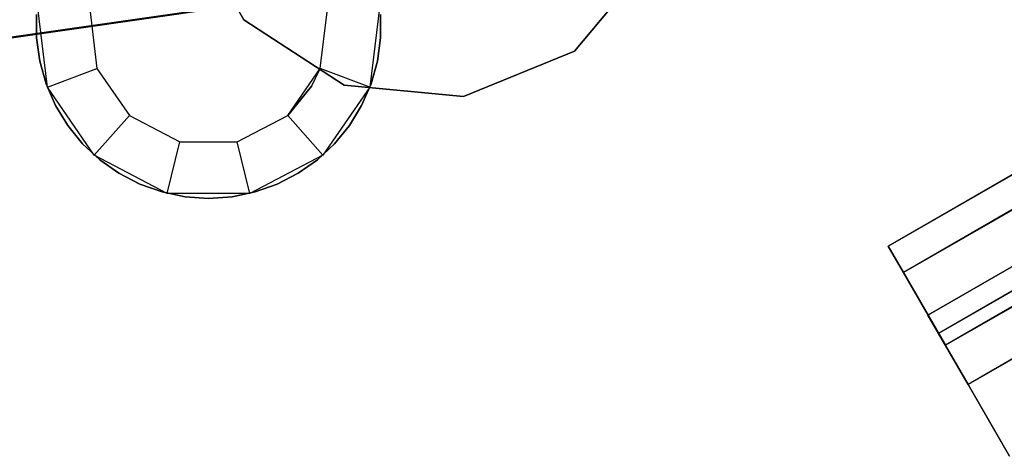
# Model space of a CAD drawing. Extents: x 0.4 to 40.3, y 0.4 to 40.3.
# Tile 183 of 243: x 20.812 to 21.543, y 21.065 to 21.39. Entities that reach past the tile are written whole.
import ezdxf

# ---------------------------------------------------------------- set-up
doc = ezdxf.new("R2010")
doc.units = 0
doc.header["$MEASUREMENT"] = 0
doc.layers.get('0').update_dxf_attribs({"color": 13, "linetype": 'CONTINUOUS'})

# ---------------------------------------------------------------- blocks, each defined once
blk = doc.blocks.new('ORTO-XII-B-11464-11465_ST0')
at = {"color": 0}
for p, q in [((36.30555, 29.79434, 0.94783), (21.45697, 21.2215, 0.94783)), ((36.30555, 29.79434, 0.94783), (21.45697, 21.2215, 0.94783)), ((36.30627, 29.7931, 0.97156), (21.45697, 21.2215, 0.94783)), ((36.30627, 29.7931, 0.97156), (21.45697, 21.2215, 0.94783)), ((36.30627, 29.7931, 0.97156), (21.46824, 21.20198, 1.03932)), ((36.30627, 29.7931, 0.97156), (21.46824, 21.20198, 1.03932)), ((21.45697, 21.2215, 0.94783), (36.31195, 29.78326, 0.87803)), ((21.45697, 21.2215, 0.94783), (36.31195, 29.78326, 0.87803)), ((36.31195, 29.78326, 0.87803), (21.46824, 21.20198, 0.85635)), ((36.31195, 29.78326, 0.87803), (21.46824, 21.20198, 0.85635)), ((36.31683, 29.77481, 0.85635), (21.46824, 21.20198, 0.85635)), ((36.31683, 29.77481, 0.85635), (21.46824, 21.20198, 0.85635)), ((36.31683, 29.77481, 1.03932), (21.46824, 21.20198, 1.03932)), ((36.31683, 29.77481, 1.03932), (21.46824, 21.20198, 1.03932)), ((36.32298, 29.76416, 1.05966), (21.46824, 21.20198, 1.03932)), ((36.32298, 29.76416, 1.05966), (21.46824, 21.20198, 1.03932)), ((36.32298, 29.76416, 1.05966), (21.49948, 21.14787, 1.10984)), ((36.32298, 29.76416, 1.05966), (21.49948, 21.14787, 1.10984)), ((21.48649, 21.17036, 0.94783), (36.33508, 29.7432, 0.94783)), ((21.48649, 21.17036, 0.94783), (36.33508, 29.7432, 0.94783)), ((36.33508, 29.7432, 0.94783), (21.49439, 21.15669, 1.01187)), ((36.33508, 29.7432, 0.94783), (21.49439, 21.15669, 1.01187)), ((36.33558, 29.74233, 0.96444), (21.49439, 21.15669, 1.01187)), ((36.33558, 29.74233, 0.96444), (21.49439, 21.15669, 1.01187)), ((36.33871, 29.73691, 0.80049), (21.46824, 21.20198, 0.85635)), ((36.33871, 29.73691, 0.80049), (21.46824, 21.20198, 0.85635)), ((36.33956, 29.73544, 0.89897), (21.48649, 21.17036, 0.94783)), ((36.33956, 29.73544, 0.89897), (21.48649, 21.17036, 0.94783)), ((36.33871, 29.73691, 0.80049), (21.49948, 21.14787, 0.78583)), ((36.33871, 29.73691, 0.80049), (21.49948, 21.14787, 0.78583)), ((36.34297, 29.72953, 0.8838), (21.48649, 21.17036, 0.94783)), ((36.34297, 29.72953, 0.8838), (21.48649, 21.17036, 0.94783)), ((36.34297, 29.72953, 1.01187), (21.49439, 21.15669, 1.01187)), ((36.34297, 29.72953, 1.01187), (21.49439, 21.15669, 1.01187)), ((36.34297, 29.72953, 0.8838), (21.49439, 21.15669, 0.8838)), ((36.34297, 29.72953, 0.8838), (21.49439, 21.15669, 0.8838)), ((36.34297, 29.72953, 1.01187), (21.51625, 21.11882, 1.06124)), ((36.34297, 29.72953, 1.01187), (21.51625, 21.11882, 1.06124)), ((36.34806, 29.7207, 0.78583), (21.49948, 21.14787, 0.78583)), ((36.34806, 29.7207, 0.78583), (21.49948, 21.14787, 0.78583)), ((36.34806, 29.7207, 1.10984), (21.49948, 21.14787, 1.10984)), ((36.34806, 29.7207, 1.10984), (21.49948, 21.14787, 1.10984)), ((36.34727, 29.72207, 1.02611), (21.51625, 21.11882, 1.06124)), ((36.34727, 29.72207, 1.02611), (21.51625, 21.11882, 1.06124)), ((36.35829, 29.70299, 0.84469), (21.49439, 21.15669, 0.8838)), ((36.35829, 29.70299, 0.84469), (21.49439, 21.15669, 0.8838)), ((36.35824, 29.70309, 1.12214), (21.49948, 21.14787, 1.10984)), ((36.35824, 29.70309, 1.12214), (21.49948, 21.14787, 1.10984)), ((36.36484, 29.69165, 0.83443), (21.49439, 21.15669, 0.8838)), ((36.36484, 29.69165, 0.83443), (21.49439, 21.15669, 0.8838)), ((36.36484, 29.69165, 1.06124), (21.51625, 21.11882, 1.06124)), ((36.36484, 29.69165, 1.06124), (21.51625, 21.11882, 1.06124)), ((36.36484, 29.69165, 0.83443), (21.51625, 21.11882, 0.83443)), ((36.36484, 29.69165, 0.83443), (21.51625, 21.11882, 0.83443)), ((36.38042, 29.66466, 0.7567), (21.49948, 21.14787, 0.78583)), ((36.38042, 29.66466, 0.7567), (21.49948, 21.14787, 0.78583)), ((36.38749, 29.65242, 0.81404), (21.51625, 21.11882, 0.83443)), ((36.38749, 29.65242, 0.81404), (21.51625, 21.11882, 0.83443)), ((36.39567, 29.63824, 0.81104), (21.51625, 21.11882, 0.83443)), ((36.39567, 29.63824, 0.81104), (21.51625, 21.11882, 0.83443)), ((20.97877, 21.38953, 62.87697), (20.93536, 21.46716, 62.87697)), ((20.93536, 21.46716, 62.84547), (20.97877, 21.38953, 62.84547)), ((20.93536, 21.46716, 62.84547), (20.97877, 21.38953, 62.84547)), ((20.97877, 21.38953, 62.87697), (20.93536, 21.46716, 62.87697)), ((21.28132, 21.43441, 62.87697), (21.22412, 21.3663, 62.87697)), ((21.22412, 21.3663, 62.84547), (21.28132, 21.43441, 62.84547)), ((21.22412, 21.3663, 62.84547), (21.28132, 21.43441, 62.84547)), ((21.28132, 21.43441, 62.87697), (21.22412, 21.3663, 62.87697)), ((20.68567, 21.35954, 54.74395), (20.99693, 21.40424, 57.74957)), ((20.68567, 21.35954, 54.74395), (20.99693, 21.40424, 57.74957)), ((20.72366, 21.36447, 54.73912), (21.03511, 21.40919, 57.74651)), ((20.72366, 21.36447, 54.73912), (21.03511, 21.40919, 57.74651)), ((20.83296, 21.33954, 2.01083), (20.82558, 21.40034, 2.01083)), ((20.83296, 21.33954, 2.01083), (20.82558, 21.40034, 2.01083)), ((20.86466, 21.39559, 1.95177), (20.86978, 21.3535, 1.95177)), ((20.86466, 21.39559, 1.95177), (20.86978, 21.3535, 1.95177)), ((20.86466, 21.39559, 1.97146), (20.86978, 21.3535, 1.97146)), ((20.86466, 21.39559, 1.97146), (20.86978, 21.3535, 1.97146)), ((21.03543, 21.3535, 1.95177), (21.04054, 21.39559, 1.95177)), ((21.03543, 21.3535, 1.97146), (21.04054, 21.39559, 1.97146)), ((21.03543, 21.3535, 1.95177), (21.04054, 21.39559, 1.95177)), ((21.03543, 21.3535, 1.97146), (21.04054, 21.39559, 1.97146)), ((21.07962, 21.40034, 2.01083), (21.07224, 21.33954, 2.01083)), ((21.07962, 21.40034, 2.01083), (21.07224, 21.33954, 2.01083)), ((20.82495, 21.37618, 2.01476), (20.82495, 21.39365, 2.01476)), ((20.82495, 21.39365, 2.01083), (20.82495, 21.37618, 2.01083)), ((20.82495, 21.37618, 2.01476), (20.82495, 21.39365, 2.01476)), ((20.82495, 21.39365, 2.01083), (20.82495, 21.37618, 2.01083)), ((21.05327, 21.34095, 62.87697), (20.97877, 21.38953, 62.87697)), ((20.97877, 21.38953, 62.84547), (21.05327, 21.34095, 62.84547)), ((20.97877, 21.38953, 62.84547), (21.05327, 21.34095, 62.84547)), ((20.97877, 21.38953, 62.84547), (20.97877, 21.38953, 62.87697)), ((21.05327, 21.34095, 62.87697), (20.97877, 21.38953, 62.87697)), ((20.97877, 21.38953, 62.84547), (20.97877, 21.38953, 62.87697)), ((21.08025, 21.39365, 2.01476), (21.08025, 21.37618, 2.01476)), ((21.08025, 21.37618, 2.01083), (21.08025, 21.39365, 2.01083)), ((21.08025, 21.39365, 2.01476), (21.08025, 21.37618, 2.01476)), ((21.08025, 21.37618, 2.01083), (21.08025, 21.39365, 2.01083)), ((20.82732, 21.35888, 2.01476), (20.82495, 21.37618, 2.01476)), ((20.82495, 21.37618, 2.01476), (20.82495, 21.37618, 2.01083)), ((20.82495, 21.37618, 2.01083), (20.82732, 21.35888, 2.01083)), ((20.82495, 21.37618, 2.01476), (20.82495, 21.37618, 2.01083)), ((20.82732, 21.35888, 2.01476), (20.82495, 21.37618, 2.01476)), ((20.82495, 21.37618, 2.01083), (20.82732, 21.35888, 2.01083)), ((21.08025, 21.37618, 2.01476), (21.07788, 21.35888, 2.01476)), ((21.07788, 21.35888, 2.01083), (21.08025, 21.37618, 2.01083)), ((21.08025, 21.37618, 2.01476), (21.07788, 21.35888, 2.01476)), ((21.07788, 21.35888, 2.01083), (21.08025, 21.37618, 2.01083)), ((21.08025, 21.37618, 2.01476), (21.08025, 21.37618, 2.01083)), ((21.08025, 21.37618, 2.01476), (21.08025, 21.37618, 2.01083)), ((21.22412, 21.3663, 62.87697), (21.14182, 21.33257, 62.87697)), ((21.14182, 21.33257, 62.84547), (21.22412, 21.3663, 62.84547)), ((21.14182, 21.33257, 62.84547), (21.22412, 21.3663, 62.84547)), ((21.22412, 21.3663, 62.87697), (21.14182, 21.33257, 62.87697)), ((21.22412, 21.3663, 62.84547), (21.22412, 21.3663, 62.87697)), ((21.22412, 21.3663, 62.84547), (21.22412, 21.3663, 62.87697)), ((20.83204, 21.34206, 2.01476), (20.82732, 21.35888, 2.01476)), ((20.82732, 21.35888, 2.01476), (20.82732, 21.35888, 2.01083)), ((20.82732, 21.35888, 2.01083), (20.83204, 21.34206, 2.01083)), ((20.82732, 21.35888, 2.01476), (20.82732, 21.35888, 2.01083)), ((20.83204, 21.34206, 2.01476), (20.82732, 21.35888, 2.01476)), ((20.82732, 21.35888, 2.01083), (20.83204, 21.34206, 2.01083)), ((20.83296, 21.33954, 2.01083), (20.86978, 21.3535, 1.97146)), ((20.83296, 21.33954, 2.01083), (20.86978, 21.3535, 1.97146)), ((20.86978, 21.3535, 1.95177), (20.89386, 21.31861, 1.95177)), ((20.86978, 21.3535, 1.95177), (20.89386, 21.31861, 1.95177)), ((20.86978, 21.3535, 1.95177), (20.86978, 21.3535, 1.97146)), ((20.86978, 21.3535, 1.97146), (20.89386, 21.31861, 1.97146)), ((20.86978, 21.3535, 1.95177), (20.86978, 21.3535, 1.97146)), ((20.86978, 21.3535, 1.97146), (20.89386, 21.31861, 1.97146)), ((21.01134, 21.31861, 1.97146), (21.03543, 21.3535, 1.97146)), ((21.01134, 21.31861, 1.97146), (21.03543, 21.3535, 1.97146)), ((21.02931, 21.34062, 1.95177), (21.03543, 21.3535, 1.95177)), ((21.02931, 21.34062, 1.95177), (21.03543, 21.3535, 1.95177)), ((21.02931, 21.34062, 1.95177), (21.03543, 21.3535, 1.97146)), ((21.02931, 21.34062, 1.95177), (21.03543, 21.3535, 1.97146)), ((21.03543, 21.3535, 1.95177), (21.03543, 21.3535, 1.97146)), ((21.03543, 21.3535, 1.95177), (21.03543, 21.3535, 1.97146)), ((21.07224, 21.33954, 2.01083), (21.03543, 21.3535, 1.97146)), ((21.07224, 21.33954, 2.01083), (21.03543, 21.3535, 1.97146)), ((21.07788, 21.35888, 2.01476), (21.07317, 21.34206, 2.01476)), ((21.07317, 21.34206, 2.01083), (21.07788, 21.35888, 2.01083)), ((21.07788, 21.35888, 2.01476), (21.07317, 21.34206, 2.01476)), ((21.07317, 21.34206, 2.01083), (21.07788, 21.35888, 2.01083)), ((21.07788, 21.35888, 2.01476), (21.07788, 21.35888, 2.01083)), ((21.07788, 21.35888, 2.01476), (21.07788, 21.35888, 2.01083)), ((20.83899, 21.32605, 2.01476), (20.83204, 21.34206, 2.01476)), ((20.83204, 21.34206, 2.01476), (20.83204, 21.34206, 2.01083)), ((20.83204, 21.34206, 2.01083), (20.83899, 21.32605, 2.01083)), ((20.83204, 21.34206, 2.01476), (20.83204, 21.34206, 2.01083)), ((20.83899, 21.32605, 2.01476), (20.83204, 21.34206, 2.01476)), ((20.83204, 21.34206, 2.01083), (20.83899, 21.32605, 2.01083)), ((20.86775, 21.28914, 2.01083), (20.83296, 21.33954, 2.01083)), ((20.86775, 21.28914, 2.01083), (20.83296, 21.33954, 2.01083)), ((21.01134, 21.31861, 1.95177), (21.02931, 21.34062, 1.95177)), ((21.02931, 21.34062, 1.95177), (21.01134, 21.31861, 1.97146)), ((21.02931, 21.34062, 1.95177), (21.01134, 21.31861, 1.97146)), ((21.01134, 21.31861, 1.95177), (21.02931, 21.34062, 1.95177)), ((21.07224, 21.33954, 2.01083), (21.03745, 21.28914, 2.01083)), ((21.07224, 21.33954, 2.01083), (21.03745, 21.28914, 2.01083)), ((21.14182, 21.33257, 62.87697), (21.05327, 21.34095, 62.87697)), ((21.05327, 21.34095, 62.84547), (21.14182, 21.33257, 62.84547)), ((21.05327, 21.34095, 62.84547), (21.14182, 21.33257, 62.84547)), ((21.05327, 21.34095, 62.84547), (21.05327, 21.34095, 62.87697)), ((21.14182, 21.33257, 62.87697), (21.05327, 21.34095, 62.87697)), ((21.05327, 21.34095, 62.84547), (21.05327, 21.34095, 62.87697)), ((21.07317, 21.34206, 2.01476), (21.06621, 21.32605, 2.01476)), ((21.06621, 21.32605, 2.01083), (21.07317, 21.34206, 2.01083)), ((21.07317, 21.34206, 2.01476), (21.06621, 21.32605, 2.01476)), ((21.06621, 21.32605, 2.01083), (21.07317, 21.34206, 2.01083)), ((21.07317, 21.34206, 2.01476), (21.07317, 21.34206, 2.01083)), ((21.07317, 21.34206, 2.01476), (21.07317, 21.34206, 2.01083)), ((21.14182, 21.33257, 62.84547), (21.14182, 21.33257, 62.87697)), ((21.14182, 21.33257, 62.84547), (21.14182, 21.33257, 62.87697)), ((20.84807, 21.31113, 2.01476), (20.83899, 21.32605, 2.01476)), ((20.83899, 21.32605, 2.01476), (20.83899, 21.32605, 2.01083)), ((20.83899, 21.32605, 2.01083), (20.84807, 21.31113, 2.01083)), ((20.83899, 21.32605, 2.01476), (20.83899, 21.32605, 2.01083)), ((20.84807, 21.31113, 2.01476), (20.83899, 21.32605, 2.01476)), ((20.83899, 21.32605, 2.01083), (20.84807, 21.31113, 2.01083)), ((21.06621, 21.32605, 2.01476), (21.05713, 21.31113, 2.01476)), ((21.05713, 21.31113, 2.01083), (21.06621, 21.32605, 2.01083)), ((21.06621, 21.32605, 2.01476), (21.05713, 21.31113, 2.01476)), ((21.05713, 21.31113, 2.01083), (21.06621, 21.32605, 2.01083)), ((21.06621, 21.32605, 2.01476), (21.06621, 21.32605, 2.01083)), ((21.06621, 21.32605, 2.01476), (21.06621, 21.32605, 2.01083)), ((20.86775, 21.28914, 2.01083), (20.89386, 21.31861, 1.97146)), ((20.86775, 21.28914, 2.01083), (20.89386, 21.31861, 1.97146)), ((20.89386, 21.31861, 1.95177), (20.9314, 21.29891, 1.95177)), ((20.89386, 21.31861, 1.95177), (20.9314, 21.29891, 1.95177)), ((20.89386, 21.31861, 1.95177), (20.89386, 21.31861, 1.97146)), ((20.89386, 21.31861, 1.97146), (20.9314, 21.29891, 1.97146)), ((20.89386, 21.31861, 1.95177), (20.89386, 21.31861, 1.97146)), ((20.89386, 21.31861, 1.97146), (20.9314, 21.29891, 1.97146)), ((20.9738, 21.29891, 1.95177), (21.01134, 21.31861, 1.95177)), ((20.9738, 21.29891, 1.95177), (21.01134, 21.31861, 1.95177)), ((20.9738, 21.29891, 1.97146), (21.01134, 21.31861, 1.97146)), ((20.9738, 21.29891, 1.97146), (21.01134, 21.31861, 1.97146)), ((21.01134, 21.31861, 1.95177), (21.01134, 21.31861, 1.97146)), ((21.01134, 21.31861, 1.95177), (21.01134, 21.31861, 1.97146)), ((21.03745, 21.28914, 2.01083), (21.01134, 21.31861, 1.97146)), ((21.03745, 21.28914, 2.01083), (21.01134, 21.31861, 1.97146)), ((20.85909, 21.29758, 2.01476), (20.84807, 21.31113, 2.01476)), ((20.84807, 21.31113, 2.01476), (20.84807, 21.31113, 2.01083)), ((20.84807, 21.31113, 2.01083), (20.85909, 21.29758, 2.01083)), ((20.84807, 21.31113, 2.01476), (20.84807, 21.31113, 2.01083)), ((20.85909, 21.29758, 2.01476), (20.84807, 21.31113, 2.01476)), ((20.84807, 21.31113, 2.01083), (20.85909, 21.29758, 2.01083)), ((21.05713, 21.31113, 2.01476), (21.04611, 21.29758, 2.01476)), ((21.04611, 21.29758, 2.01083), (21.05713, 21.31113, 2.01083)), ((21.05713, 21.31113, 2.01476), (21.04611, 21.29758, 2.01476)), ((21.04611, 21.29758, 2.01083), (21.05713, 21.31113, 2.01083)), ((21.05713, 21.31113, 2.01476), (21.05713, 21.31113, 2.01083)), ((21.05713, 21.31113, 2.01476), (21.05713, 21.31113, 2.01083)), ((20.87185, 21.28566, 2.01476), (20.85909, 21.29758, 2.01476)), ((20.85909, 21.29758, 2.01476), (20.85909, 21.29758, 2.01083)), ((20.85909, 21.29758, 2.01083), (20.87185, 21.28566, 2.01083)), ((20.85909, 21.29758, 2.01476), (20.85909, 21.29758, 2.01083)), ((20.87185, 21.28566, 2.01476), (20.85909, 21.29758, 2.01476)), ((20.85909, 21.29758, 2.01083), (20.87185, 21.28566, 2.01083)), ((20.92198, 21.26068, 2.01083), (20.9314, 21.29891, 1.97146)), ((20.92198, 21.26068, 2.01083), (20.9314, 21.29891, 1.97146)), ((20.9314, 21.29891, 1.95177), (20.9738, 21.29891, 1.95177)), ((20.9314, 21.29891, 1.95177), (20.9738, 21.29891, 1.95177)), ((20.9314, 21.29891, 1.95177), (20.9314, 21.29891, 1.97146)), ((20.9314, 21.29891, 1.97146), (20.9738, 21.29891, 1.97146)), ((20.9314, 21.29891, 1.95177), (20.9314, 21.29891, 1.97146)), ((20.9314, 21.29891, 1.97146), (20.9738, 21.29891, 1.97146)), ((20.9738, 21.29891, 1.95177), (20.9738, 21.29891, 1.97146)), ((20.9738, 21.29891, 1.95177), (20.9738, 21.29891, 1.97146)), ((20.98322, 21.26068, 2.01083), (20.9738, 21.29891, 1.97146)), ((20.98322, 21.26068, 2.01083), (20.9738, 21.29891, 1.97146)), ((21.04611, 21.29758, 2.01476), (21.03335, 21.28566, 2.01476)), ((21.03335, 21.28566, 2.01083), (21.04611, 21.29758, 2.01083)), ((21.04611, 21.29758, 2.01476), (21.03335, 21.28566, 2.01476)), ((21.03335, 21.28566, 2.01083), (21.04611, 21.29758, 2.01083)), ((21.04611, 21.29758, 2.01476), (21.04611, 21.29758, 2.01083)), ((21.04611, 21.29758, 2.01476), (21.04611, 21.29758, 2.01083)), ((20.92198, 21.26068, 2.01083), (20.86775, 21.28914, 2.01083)), ((20.92198, 21.26068, 2.01083), (20.86775, 21.28914, 2.01083)), ((21.03745, 21.28914, 2.01083), (20.98322, 21.26068, 2.01083)), ((21.03745, 21.28914, 2.01083), (20.98322, 21.26068, 2.01083)), ((20.88612, 21.27559, 2.01476), (20.87185, 21.28566, 2.01476)), ((20.87185, 21.28566, 2.01476), (20.87185, 21.28566, 2.01083)), ((20.87185, 21.28566, 2.01083), (20.88612, 21.27559, 2.01083)), ((20.87185, 21.28566, 2.01476), (20.87185, 21.28566, 2.01083)), ((20.88612, 21.27559, 2.01476), (20.87185, 21.28566, 2.01476)), ((20.87185, 21.28566, 2.01083), (20.88612, 21.27559, 2.01083)), ((21.03335, 21.28566, 2.01476), (21.01908, 21.27559, 2.01476)), ((21.01908, 21.27559, 2.01083), (21.03335, 21.28566, 2.01083)), ((21.03335, 21.28566, 2.01476), (21.01908, 21.27559, 2.01476)), ((21.01908, 21.27559, 2.01083), (21.03335, 21.28566, 2.01083)), ((21.03335, 21.28566, 2.01476), (21.03335, 21.28566, 2.01083)), ((21.03335, 21.28566, 2.01476), (21.03335, 21.28566, 2.01083)), ((20.90162, 21.26755, 2.01476), (20.88612, 21.27559, 2.01476)), ((20.88612, 21.27559, 2.01476), (20.88612, 21.27559, 2.01083)), ((20.88612, 21.27559, 2.01083), (20.90162, 21.26755, 2.01083)), ((20.88612, 21.27559, 2.01476), (20.88612, 21.27559, 2.01083)), ((20.90162, 21.26755, 2.01476), (20.88612, 21.27559, 2.01476)), ((20.88612, 21.27559, 2.01083), (20.90162, 21.26755, 2.01083)), ((21.01908, 21.27559, 2.01476), (21.00358, 21.26755, 2.01476)), ((21.00358, 21.26755, 2.01083), (21.01908, 21.27559, 2.01083)), ((21.01908, 21.27559, 2.01476), (21.00358, 21.26755, 2.01476)), ((21.00358, 21.26755, 2.01083), (21.01908, 21.27559, 2.01083)), ((21.01908, 21.27559, 2.01476), (21.01908, 21.27559, 2.01083)), ((21.01908, 21.27559, 2.01476), (21.01908, 21.27559, 2.01083)), ((20.91808, 21.26171, 2.01476), (20.90162, 21.26755, 2.01476)), ((20.90162, 21.26755, 2.01476), (20.90162, 21.26755, 2.01083)), ((20.90162, 21.26755, 2.01083), (20.91808, 21.26171, 2.01083)), ((20.90162, 21.26755, 2.01476), (20.90162, 21.26755, 2.01083)), ((20.91808, 21.26171, 2.01476), (20.90162, 21.26755, 2.01476)), ((20.90162, 21.26755, 2.01083), (20.91808, 21.26171, 2.01083)), ((21.00358, 21.26755, 2.01476), (20.98712, 21.26171, 2.01476)), ((20.98712, 21.26171, 2.01083), (21.00358, 21.26755, 2.01083)), ((21.00358, 21.26755, 2.01476), (20.98712, 21.26171, 2.01476)), ((20.98712, 21.26171, 2.01083), (21.00358, 21.26755, 2.01083)), ((21.00358, 21.26755, 2.01476), (21.00358, 21.26755, 2.01083)), ((21.00358, 21.26755, 2.01476), (21.00358, 21.26755, 2.01083)), ((20.93518, 21.25815, 2.01476), (20.91808, 21.26171, 2.01476)), ((20.91808, 21.26171, 2.01476), (20.91808, 21.26171, 2.01083)), ((20.91808, 21.26171, 2.01083), (20.93518, 21.25815, 2.01083)), ((20.91808, 21.26171, 2.01476), (20.91808, 21.26171, 2.01083)), ((20.93518, 21.25815, 2.01476), (20.91808, 21.26171, 2.01476)), ((20.91808, 21.26171, 2.01083), (20.93518, 21.25815, 2.01083)), ((20.98322, 21.26068, 2.01083), (20.92198, 21.26068, 2.01083)), ((20.98322, 21.26068, 2.01083), (20.92198, 21.26068, 2.01083)), ((20.93518, 21.25815, 2.01083), (20.9526, 21.25696, 2.01083)), ((20.9526, 21.25696, 2.01476), (20.93518, 21.25815, 2.01476)), ((20.93518, 21.25815, 2.01476), (20.93518, 21.25815, 2.01083)), ((20.93518, 21.25815, 2.01476), (20.93518, 21.25815, 2.01083)), ((20.9526, 21.25696, 2.01476), (20.93518, 21.25815, 2.01476)), ((20.93518, 21.25815, 2.01083), (20.9526, 21.25696, 2.01083)), ((20.97002, 21.25815, 2.01476), (20.9526, 21.25696, 2.01476)), ((20.9526, 21.25696, 2.01083), (20.97002, 21.25815, 2.01083)), ((20.97002, 21.25815, 2.01476), (20.9526, 21.25696, 2.01476)), ((20.9526, 21.25696, 2.01083), (20.97002, 21.25815, 2.01083)), ((20.9526, 21.25696, 2.01476), (20.9526, 21.25696, 2.01083)), ((20.9526, 21.25696, 2.01476), (20.9526, 21.25696, 2.01083)), ((20.98712, 21.26171, 2.01476), (20.97002, 21.25815, 2.01476)), ((20.97002, 21.25815, 2.01083), (20.98712, 21.26171, 2.01083)), ((20.98712, 21.26171, 2.01476), (20.97002, 21.25815, 2.01476)), ((20.97002, 21.25815, 2.01083), (20.98712, 21.26171, 2.01083)), ((20.97002, 21.25815, 2.01476), (20.97002, 21.25815, 2.01083)), ((20.97002, 21.25815, 2.01476), (20.97002, 21.25815, 2.01083)), ((20.98712, 21.26171, 2.01476), (20.98712, 21.26171, 2.01083)), ((20.98712, 21.26171, 2.01476), (20.98712, 21.26171, 2.01083)), ((21.46824, 21.20198, 1.03932), (21.45697, 21.2215, 0.94783)), ((21.45697, 21.2215, 0.94783), (21.46824, 21.20198, 0.85635)), ((21.45697, 21.2215, 0.94783), (21.46824, 21.20198, 0.85635)), ((21.46824, 21.20198, 1.03932), (21.45697, 21.2215, 0.94783)), ((21.49948, 21.14787, 1.10984), (21.46824, 21.20198, 1.03932)), ((21.46824, 21.20198, 0.85635), (21.49948, 21.14787, 0.78583)), ((21.46824, 21.20198, 0.85635), (21.49948, 21.14787, 0.78583)), ((21.49948, 21.14787, 1.10984), (21.46824, 21.20198, 1.03932)), ((21.49439, 21.15669, 0.8838), (21.48649, 21.17036, 0.94783)), ((21.48649, 21.17036, 0.94783), (21.49439, 21.15669, 1.01187)), ((21.48649, 21.17036, 0.94783), (21.49439, 21.15669, 1.01187)), ((21.49439, 21.15669, 0.8838), (21.48649, 21.17036, 0.94783)), ((21.51625, 21.11882, 0.83443), (21.49439, 21.15669, 0.8838)), ((21.49439, 21.15669, 1.01187), (21.51625, 21.11882, 1.06124)), ((21.49439, 21.15669, 1.01187), (21.51625, 21.11882, 1.06124)), ((21.51625, 21.11882, 0.83443), (21.49439, 21.15669, 0.8838)), ((21.54353, 21.07158, 1.14325), (21.49948, 21.14787, 1.10984)), ((21.49948, 21.14787, 0.78583), (21.54353, 21.07158, 0.75242)), ((21.49948, 21.14787, 0.78583), (21.54353, 21.07158, 0.75242)), ((21.54353, 21.07158, 1.14325), (21.49948, 21.14787, 1.10984)), ((21.54709, 21.06541, 0.81104), (21.51625, 21.11882, 0.83443)), ((21.51625, 21.11882, 1.06124), (21.54709, 21.06541, 1.08462)), ((21.51625, 21.11882, 1.06124), (21.54709, 21.06541, 1.08462)), ((21.54709, 21.06541, 0.81104), (21.51625, 21.11882, 0.83443))]:
    blk.add_line(p, q, dxfattribs=at)

msp = doc.modelspace()

# ---------------------------------------------------------------- block references
at = {"color": 0}
msp.add_blockref('ORTO-XII-B-11464-11465_ST0', (0, 0), dxfattribs=at)

doc.saveas('drawing.dxf')
